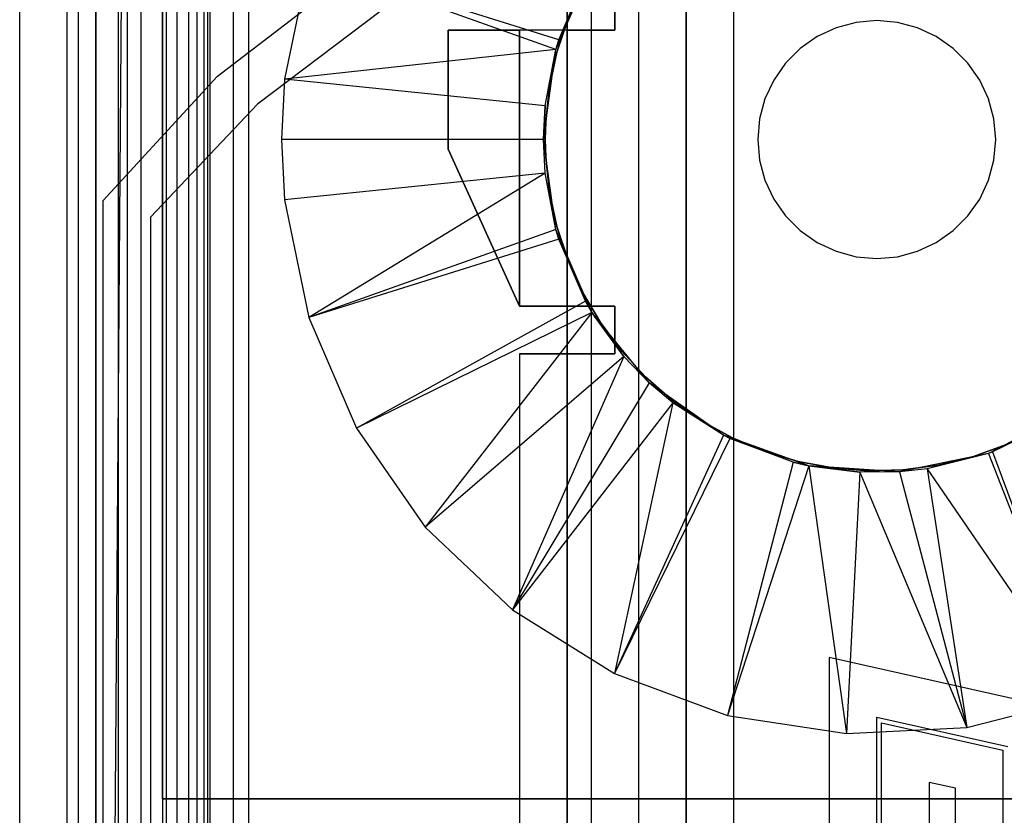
# Model space of a CAD drawing. Extents: x -18 to 18, y -209 to 194.
# Tile 77 of 108: x -18 to 3, y 59 to 76. Entities that reach past the tile are written whole.
import ezdxf

# ---------------------------------------------------------------- set-up
doc = ezdxf.new("R2010")
doc.units = 0
doc.header["$LTSCALE"] = 25.4
doc.layers.get('0').update_dxf_attribs({"linetype": 'CONTINUOUS'})

# ---------------------------------------------------------------- blocks, each defined once
blk = doc.blocks.new('PROFILE_FOCUS_15WB_STL')
at = {"color": 0}
for p, q in [((-18, -207, -70.5), (-18, 192, -70.492)), ((-18, -207, -55.5), (-18, 192, -55.492)), ((-18, -207, -55.5), (-18, 192, -55.492)), ((-14.996, 192, -70.5), (-18, -207, -70.5)), ((-14.996, 192, -70.5), (-18, -207, -70.5)), ((-18, -207, -70.5), (-18, 192, -70.492)), ((-17, -207, -57.736), (-17, 192, -57.736)), ((-17, -207, -69.5), (-17, 192, -69.5)), ((-17, -207, -67.5), (-17, 192, -67.5)), ((-17, -207, -68.496), (-17, 192, -68.496)), ((-17, -207, -68.496), (-17, 192, -68.496)), ((-17, -207, -69.5), (-17, 192, -69.5)), ((-17, -207, -57.736), (-17, 192, -57.736)), ((-17, -207, -67.5), (-17, 192, -67.5)), ((-16.762, -207, -55.086), (-16.762, 192, -55.086)), ((-16.762, -207, -55.914), (-16.762, 192, -55.914)), ((-16.762, -207, -55.086), (-16.762, 192, -55.086)), ((-16.762, -207, -55.914), (-16.762, 192, -55.914)), ((-16.404, -207, -52.849), (-16.404, 192, -52.849)), ((-16.404, -207, -52.849), (-16.404, 192, -52.849)), ((-16.393, -207, -54.345), (-16.393, 192, -54.345)), ((-16.393, -207, -56.655), (-16.393, 192, -56.655)), ((-16.393, -207, -54.345), (-16.393, 192, -54.345)), ((-16.393, -207, -56.655), (-16.393, 192, -56.655)), ((-15.924, -207, -58.354), (-15.924, 192, -58.354)), ((-15.924, -207, -58.354), (-15.924, 192, -58.354)), ((-15.733, -207, -53.845), (-15.733, 192, -53.845)), ((-15.733, -207, -53.845), (-15.733, 192, -53.845)), ((-15.733, -207, -57.155), (-15.733, 192, -57.155)), ((-15.733, -207, -57.155), (-15.733, 192, -57.155)), ((-15.452, -207, -52.534), (-15.452, 192, -52.534)), ((-15.452, -207, -52.534), (-15.452, 192, -52.534)), ((-14.996, -207, -70.5), (-14.996, 192, -70.5)), ((-14.996, -207, -67.5), (-14.996, 192, -67.5)), ((-14.996, -207, -68.496), (-14.996, 192, -68.496)), ((-14.996, -207, -69.5), (-14.996, 192, -69.5)), ((-14.996, -207, -67.5), (-14.996, 192, -67.5)), ((-14.996, -207, -69.5), (-14.996, 192, -69.5)), ((-14.996, -207, -70.5), (-14.996, 192, -70.5)), ((-14.996, -207, -68.496), (-14.996, 192, -68.496)), ((-14.919, -207, -53.692), (-14.919, 192, -53.692)), ((-14.919, -207, -53.692), (-14.919, 192, -53.692)), ((-14.919, -207, -57.308), (-14.919, 192, -57.308)), ((-14.919, -207, -57.308), (-14.919, 192, -57.308)), ((-14.69, -207, -58.484), (-14.69, 192, -58.484)), ((-14.69, -207, -58.484), (-14.69, 192, -58.484)), ((-14.45, -207, -52.551), (-14.45, 192, -52.551)), ((-14.45, -207, -52.551), (-14.45, 192, -52.551)), ((-14.274, -207, -43), (-14.274, 192, -43)), ((-14.274, -207, -43), (-14.274, 192, -43)), ((-14.123, -207, -53.917), (-14.123, 192, -53.917)), ((-14.123, -207, -53.917), (-14.123, 192, -53.917)), ((-14.123, -207, -57.083), (-14.123, 192, -57.083)), ((-14.123, -207, -57.083), (-14.123, 192, -57.083)), ((-14.058, 192, -42), (-14.058, -207, -42)), ((-14.058, 192, -42), (-14.058, -207, -42)), ((-14, -207, -37), (-14, 192, -36.992)), ((-14, -207, -37), (-14, 192, -36.992)), ((-13.509, -207, -54.474), (-13.509, 192, -54.474)), ((-13.509, -207, -52.896), (-13.509, 192, -52.896)), ((-13.509, -207, -52.896), (-13.509, 192, -52.896)), ((-13.509, -207, -54.474), (-13.509, 192, -54.474)), ((-13.509, -207, -56.526), (-13.509, 192, -56.526)), ((-13.509, -207, -58.104), (-13.509, 192, -58.104)), ((-13.509, -207, -56.526), (-13.509, 192, -56.526)), ((-13.509, -207, -58.104), (-13.509, 192, -58.104)), ((-13.193, 192, -38), (-13.193, -207, -38)), ((-13.193, 192, -38), (-13.193, -207, -38)), ((-6, 192, -40.3), (-6, -207, -40.3)), ((-6, 192, -38), (-6, -207, -38)), ((-6, 192, -40.3), (-6, -207, -40.3)), ((-6, 192, -38), (-6, -207, -38)), ((-5, -207, -38), (-5, 192, -38)), ((-5, -207, -39.3), (-5, 192, -39.3)), ((-5, -207, -38), (-5, 192, -38)), ((-5, -207, -39.3), (-5, 192, -39.3)), ((-4, -207, -44.896), (-4, 192, -44.896)), ((-4, -207, -43), (-4, 192, -43)), ((-4, -207, -44.896), (-4, 192, -44.896)), ((-4, -207, -43), (-4, 192, -43)), ((-4, -207, -40.3), (-4, 192, -40.3)), ((-4, 192, -42), (-4, -207, -42)), ((-4, -207, -40.3), (-4, 192, -40.3)), ((-4, 192, -42), (-4, -207, -42)), ((-3, -207, -42), (-3, 192, -41.992)), ((-3, -207, -37), (-3, 192, -37)), ((-3, -207, -38), (-3, 192, -38)), ((-3, -207, -39.3), (-3, 192, -39.3)), ((-3, -207, -37), (-3, 192, -37)), ((-3, -207, -38), (-3, 192, -38)), ((-3, -207, -39.3), (-3, 192, -39.3)), ((-3, -207, -42), (-3, 192, -41.992)), ((-15, 59.434, -61.8), (-15, 191.734, -61.8)), ((-15, 191.734, -70.5), (-15, 59.434, -70.5)), ((-15, 59.434, -61.8), (-15, 191.734, -61.8)), ((-15, 191.734, -70.5), (-15, 59.434, -70.5)), ((-6.5, 77.885, -11), (-6.5, -77.885, -11)), ((-6.5, 77.885, -11), (-6.5, -77.885, -11)), ((-11.927, 77.026, -70.5), (-12.436, 74.549, -70.5)), ((-11.927, 77.026, -70.5), (-12.436, 74.549, -70.5)), ((-6.679, 75.38, -62.056), (-11.927, 77.026, -70.5)), ((-6.679, 75.38, -62.056), (-11.927, 77.026, -70.5)), ((-6.74, 75.173, -62.056), (-11.927, 77.026, -70.5)), ((-6.74, 75.173, -62.056), (-11.927, 77.026, -70.5)), ((-13.849, 74.616, -33), (-11.032, 76.779, -33)), ((-13.849, 74.616, -33), (-11.032, 76.779, -33)), ((-13.849, 74.616, -10), (-11.032, 76.779, -10)), ((-13.849, 74.616, -10), (-11.032, 76.779, -10)), ((-6.74, 75.173, -61.8), (-5.981, 76.921, -61.8)), ((-6.74, 75.173, -61.8), (-5.981, 76.921, -61.8)), ((-6.679, 75.38, -62.056), (-5.981, 76.921, -61.8)), ((-6.679, 75.38, -62.056), (-5.981, 76.921, -61.8)), ((-6.679, 75.38, -62.056), (-6.12, 76.681, -62.056)), ((-6.679, 75.38, -62.056), (-6.12, 76.681, -62.056)), ((-6.5, 68.779, -10), (-6.5, 76.579, -10)), ((-6.5, 68.779, -10), (-6.5, 76.579, -10)), ((-5.5, 76.579, 0), (-5.5, 75.579, 0)), ((-5.5, 75.579, -1), (-5.5, 76.579, -1)), ((-5.5, 76.579, 0), (-5.5, 75.579, 0)), ((-5.5, 75.579, -1), (-5.5, 76.579, -1)), ((-10.398, 75.997, -32), (-13.007, 74.03, -32)), ((-10.398, 75.997, -32), (-13.007, 74.03, -32)), ((-10.398, 75.997, -11), (-13.007, 74.03, -11)), ((-10.398, 75.997, -11), (-13.007, 74.03, -11)), ((-6.484, 75.82, -62.056), (-6.717, 75.116, -62.056)), ((-6.717, 75.116, -56.056), (-6.484, 75.82, -56.056)), ((-6.484, 75.82, -62.056), (-6.717, 75.116, -62.056)), ((-6.717, 75.116, -56.056), (-6.484, 75.82, -56.056)), ((-0.434, 75.746, -62.056), (-0.855, 75.633, -62.056)), ((-0.434, 75.746, -62.056), (-0.855, 75.633, -62.056)), ((-0.434, 75.746, -57.056), (-0.855, 75.633, -57.056)), ((-0.434, 75.746, -57.056), (-0.855, 75.633, -57.056)), ((0, 75.784, -62.056), (-0.434, 75.746, -62.056)), ((0, 75.784, -62.056), (-0.434, 75.746, -62.056)), ((0, 75.784, -57.056), (-0.434, 75.746, -57.056)), ((0, 75.784, -57.056), (-0.434, 75.746, -57.056)), ((-0.434, 75.746, -62.056), (-0.434, 75.746, -57.056)), ((-0.434, 75.746, -62.056), (-0.434, 75.746, -57.056)), ((0.434, 75.746, -62.056), (0, 75.784, -62.056)), ((0, 75.784, -62.056), (0, 75.784, -57.056)), ((0, 75.784, -62.056), (0, 75.784, -57.056)), ((0.434, 75.746, -62.056), (0, 75.784, -62.056)), ((0.434, 75.746, -57.056), (0, 75.784, -57.056)), ((0.434, 75.746, -57.056), (0, 75.784, -57.056)), ((0.855, 75.633, -62.056), (0.434, 75.746, -62.056)), ((0.434, 75.746, -62.056), (0.434, 75.746, -57.056)), ((0.434, 75.746, -62.056), (0.434, 75.746, -57.056)), ((0.855, 75.633, -62.056), (0.434, 75.746, -62.056)), ((0.855, 75.633, -57.056), (0.434, 75.746, -57.056)), ((0.855, 75.633, -57.056), (0.434, 75.746, -57.056)), ((-7.5, 75.579, -8.359), (-9, 75.579, -8.359)), ((-9, 75.579, -8.359), (-9, 75.579, -5.859)), ((-9, 75.579, -5.859), (-7.5, 75.579, -3.103)), ((-9, 73.079, -5.859), (-9, 75.579, -5.859)), ((-9, 75.579, -8.359), (-9, 75.579, -5.859)), ((-9, 75.579, -8.359), (-9, 73.079, -8.359)), ((-9, 75.579, -5.859), (-7.5, 75.579, -3.103)), ((-9, 73.079, -5.859), (-9, 75.579, -5.859)), ((-7.5, 75.579, -8.359), (-9, 75.579, -8.359)), ((-9, 75.579, -8.359), (-9, 73.079, -8.359)), ((-7.5, 69.779, 0), (-7.5, 75.579, 0)), ((-7.5, 75.579, 0), (-7.5, 75.579, -3.103)), ((-7.5, 75.579, -3.103), (-7.5, 69.779, -3.103)), ((-7.5, 75.579, -9), (-7.5, 69.779, -9)), ((-7.5, 69.779, -8.359), (-7.5, 75.579, -8.359)), ((-7.5, 75.579, -8.359), (-7.5, 75.579, -9)), ((-5.5, 75.579, 0), (-7.5, 75.579, 0)), ((-7.5, 69.779, 0), (-7.5, 75.579, 0)), ((-7.5, 75.579, -8.359), (-7.5, 75.579, -9)), ((-7.5, 75.579, 0), (-7.5, 75.579, -3.103)), ((-5.5, 75.579, 0), (-7.5, 75.579, 0)), ((-6.5, 75.579, -9), (-7.5, 75.579, -9)), ((-7.5, 75.579, -9), (-7.5, 69.779, -9)), ((-6.5, 75.579, -9), (-7.5, 75.579, -9)), ((-7.5, 75.579, -3.103), (-7.5, 69.779, -3.103)), ((-7.5, 69.779, -8.359), (-7.5, 75.579, -8.359)), ((-6.5, 69.779, -1), (-6.5, 75.579, -1)), ((-6.5, 75.579, -1), (-5.5, 75.579, -1)), ((-6.5, 69.779, -9), (-6.5, 75.579, -9)), ((-6.5, 75.579, -9), (-6.5, 75.579, -1)), ((-6.5, 69.779, -1), (-6.5, 75.579, -1)), ((-6.5, 75.579, -1), (-5.5, 75.579, -1)), ((-6.5, 75.579, -9), (-6.5, 75.579, -1)), ((-6.5, 69.779, -9), (-6.5, 75.579, -9)), ((-5.5, 75.579, -1), (-5.5, 75.579, 0)), ((-5.5, 75.579, -1), (-5.5, 75.579, 0)), ((-0.855, 75.633, -62.056), (-1.25, 75.449, -62.056)), ((-0.855, 75.633, -62.056), (-1.25, 75.449, -62.056)), ((-0.855, 75.633, -57.056), (-1.25, 75.449, -57.056)), ((-0.855, 75.633, -57.056), (-1.25, 75.449, -57.056)), ((-0.855, 75.633, -62.056), (-0.855, 75.633, -57.056)), ((-0.855, 75.633, -62.056), (-0.855, 75.633, -57.056)), ((1.25, 75.449, -62.056), (0.855, 75.633, -62.056)), ((0.855, 75.633, -62.056), (0.855, 75.633, -57.056)), ((0.855, 75.633, -62.056), (0.855, 75.633, -57.056)), ((1.25, 75.449, -62.056), (0.855, 75.633, -62.056)), ((1.25, 75.449, -57.056), (0.855, 75.633, -57.056)), ((1.25, 75.449, -57.056), (0.855, 75.633, -57.056)), ((-6.74, 75.173, -61.8), (-6.679, 75.38, -62.056)), ((-6.74, 75.173, -62.056), (-6.679, 75.38, -62.056)), ((-6.74, 75.173, -61.8), (-6.679, 75.38, -62.056)), ((-6.74, 75.173, -62.056), (-6.679, 75.38, -62.056)), ((-1.25, 75.449, -62.056), (-1.607, 75.199, -62.056)), ((-1.25, 75.449, -62.056), (-1.607, 75.199, -62.056)), ((-1.25, 75.449, -57.056), (-1.607, 75.199, -57.056)), ((-1.25, 75.449, -57.056), (-1.607, 75.199, -57.056)), ((-1.25, 75.449, -62.056), (-1.25, 75.449, -57.056)), ((-1.25, 75.449, -62.056), (-1.25, 75.449, -57.056)), ((1.607, 75.199, -62.056), (1.25, 75.449, -62.056)), ((1.25, 75.449, -62.056), (1.25, 75.449, -57.056)), ((1.25, 75.449, -62.056), (1.25, 75.449, -57.056)), ((1.607, 75.199, -62.056), (1.25, 75.449, -62.056)), ((1.607, 75.199, -57.056), (1.25, 75.449, -57.056)), ((1.607, 75.199, -57.056), (1.25, 75.449, -57.056)), ((-6.74, 75.173, -62.056), (-12.436, 74.549, -70.5)), ((-6.74, 75.173, -62.056), (-12.436, 74.549, -70.5)), ((-7, 73.284, -61.8), (-6.74, 75.173, -61.8)), ((-7, 73.284, -61.8), (-6.74, 75.173, -61.8)), ((-6.964, 73.992, -62.056), (-6.74, 75.173, -61.8)), ((-6.964, 73.992, -62.056), (-6.74, 75.173, -61.8)), ((-6.964, 73.992, -62.056), (-6.74, 75.173, -62.056)), ((-6.964, 73.992, -62.056), (-6.74, 75.173, -62.056)), ((-6.717, 75.116, -62.056), (-6.873, 74.392, -62.056)), ((-6.873, 74.392, -56.056), (-6.717, 75.116, -56.056)), ((-6.717, 75.116, -62.056), (-6.873, 74.392, -62.056)), ((-6.873, 74.392, -56.056), (-6.717, 75.116, -56.056)), ((-6.74, 75.173, -62.056), (-6.74, 75.173, -61.8)), ((-6.74, 75.173, -62.056), (-6.74, 75.173, -61.8)), ((-6.717, 75.116, -62.056), (-6.717, 75.116, -56.056)), ((-6.717, 75.116, -62.056), (-6.717, 75.116, -56.056)), ((-1.607, 75.199, -62.056), (-1.915, 74.891, -62.056)), ((-1.607, 75.199, -62.056), (-1.915, 74.891, -62.056)), ((-1.607, 75.199, -57.056), (-1.915, 74.891, -57.056)), ((-1.607, 75.199, -57.056), (-1.915, 74.891, -57.056)), ((-1.607, 75.199, -62.056), (-1.607, 75.199, -57.056)), ((-1.607, 75.199, -62.056), (-1.607, 75.199, -57.056)), ((1.915, 74.891, -62.056), (1.607, 75.199, -62.056)), ((1.607, 75.199, -62.056), (1.607, 75.199, -57.056)), ((1.607, 75.199, -62.056), (1.607, 75.199, -57.056)), ((1.915, 74.891, -62.056), (1.607, 75.199, -62.056)), ((1.915, 74.891, -57.056), (1.607, 75.199, -57.056)), ((1.915, 74.891, -57.056), (1.607, 75.199, -57.056)), ((-1.915, 74.891, -62.056), (-2.165, 74.534, -62.056)), ((-1.915, 74.891, -62.056), (-2.165, 74.534, -62.056)), ((-1.915, 74.891, -57.056), (-2.165, 74.534, -57.056)), ((-1.915, 74.891, -57.056), (-2.165, 74.534, -57.056)), ((-1.915, 74.891, -62.056), (-1.915, 74.891, -57.056)), ((-1.915, 74.891, -62.056), (-1.915, 74.891, -57.056)), ((2.165, 74.534, -62.056), (1.915, 74.891, -62.056)), ((1.915, 74.891, -62.056), (1.915, 74.891, -57.056)), ((1.915, 74.891, -62.056), (1.915, 74.891, -57.056)), ((2.165, 74.534, -62.056), (1.915, 74.891, -62.056)), ((2.165, 74.534, -57.056), (1.915, 74.891, -57.056)), ((2.165, 74.534, -57.056), (1.915, 74.891, -57.056)), ((-16.25, 72, -33), (-13.849, 74.616, -33)), ((-16.25, 72, -33), (-13.849, 74.616, -33)), ((-16.25, 72, -10), (-13.849, 74.616, -10)), ((-16.25, 72, -10), (-13.849, 74.616, -10)), ((-13.849, 74.616, -33), (-13.849, 74.616, -10)), ((-13.849, 74.616, -33), (-13.849, 74.616, -10)), ((-12.436, 74.549, -70.5), (-12.5, 73.284, -70.5)), ((-12.436, 74.549, -70.5), (-12.5, 73.284, -70.5)), ((-6.964, 73.992, -62.056), (-12.436, 74.549, -70.5)), ((-6.964, 73.992, -62.056), (-12.436, 74.549, -70.5)), ((-2.165, 74.534, -62.056), (-2.349, 74.139, -62.056)), ((-2.165, 74.534, -62.056), (-2.349, 74.139, -62.056)), ((-2.165, 74.534, -57.056), (-2.349, 74.139, -57.056)), ((-2.165, 74.534, -57.056), (-2.349, 74.139, -57.056)), ((-2.165, 74.534, -62.056), (-2.165, 74.534, -57.056)), ((-2.165, 74.534, -62.056), (-2.165, 74.534, -57.056)), ((2.349, 74.139, -62.056), (2.165, 74.534, -62.056)), ((2.165, 74.534, -62.056), (2.165, 74.534, -57.056)), ((2.165, 74.534, -62.056), (2.165, 74.534, -57.056)), ((2.349, 74.139, -62.056), (2.165, 74.534, -62.056)), ((2.349, 74.139, -57.056), (2.165, 74.534, -57.056)), ((2.349, 74.139, -57.056), (2.165, 74.534, -57.056)), ((-6.873, 74.392, -62.056), (-6.952, 73.655, -62.056)), ((-6.952, 73.655, -56.056), (-6.873, 74.392, -56.056)), ((-6.873, 74.392, -62.056), (-6.952, 73.655, -62.056)), ((-6.952, 73.655, -56.056), (-6.873, 74.392, -56.056)), ((-6.873, 74.392, -62.056), (-6.873, 74.392, -56.056)), ((-6.873, 74.392, -62.056), (-6.873, 74.392, -56.056)), ((-13.007, 74.03, -32), (-15.25, 71.655, -32)), ((-13.007, 74.03, -32), (-15.25, 71.655, -32)), ((-13.007, 74.03, -11), (-15.25, 71.655, -11)), ((-13.007, 74.03, -11), (-15.25, 71.655, -11)), ((-13.007, 74.03, -32), (-13.007, 74.03, -11)), ((-13.007, 74.03, -32), (-13.007, 74.03, -11)), ((-2.349, 74.139, -62.056), (-2.462, 73.718, -62.056)), ((-2.349, 74.139, -62.056), (-2.462, 73.718, -62.056)), ((-2.349, 74.139, -57.056), (-2.462, 73.718, -57.056)), ((-2.349, 74.139, -57.056), (-2.462, 73.718, -57.056)), ((-2.349, 74.139, -62.056), (-2.349, 74.139, -57.056)), ((-2.349, 74.139, -62.056), (-2.349, 74.139, -57.056)), ((2.462, 73.718, -62.056), (2.349, 74.139, -62.056)), ((2.349, 74.139, -62.056), (2.349, 74.139, -57.056)), ((2.349, 74.139, -62.056), (2.349, 74.139, -57.056)), ((2.462, 73.718, -62.056), (2.349, 74.139, -62.056)), ((2.462, 73.718, -57.056), (2.349, 74.139, -57.056)), ((2.462, 73.718, -57.056), (2.349, 74.139, -57.056)), ((-7, 73.284, -62.056), (-6.964, 73.992, -62.056)), ((-6.964, 73.992, -62.056), (-7, 73.284, -61.8)), ((-6.964, 73.992, -62.056), (-7, 73.284, -61.8)), ((-7, 73.284, -62.056), (-6.964, 73.992, -62.056)), ((-6.962, 73.284, -56.056), (-6.952, 73.655, -56.056)), ((-6.952, 73.655, -62.056), (-6.962, 73.284, -62.056)), ((-6.952, 73.655, -62.056), (-6.962, 73.284, -62.056)), ((-6.962, 73.284, -56.056), (-6.952, 73.655, -56.056)), ((-6.952, 73.655, -62.056), (-6.952, 73.655, -56.056)), ((-6.952, 73.655, -62.056), (-6.952, 73.655, -56.056)), ((-2.462, 73.718, -62.056), (-2.5, 73.284, -62.056)), ((-2.462, 73.718, -62.056), (-2.5, 73.284, -62.056)), ((-2.462, 73.718, -57.056), (-2.5, 73.284, -57.056)), ((-2.462, 73.718, -57.056), (-2.5, 73.284, -57.056)), ((-2.462, 73.718, -62.056), (-2.462, 73.718, -57.056)), ((-2.462, 73.718, -62.056), (-2.462, 73.718, -57.056)), ((2.5, 73.284, -62.056), (2.462, 73.718, -62.056)), ((2.462, 73.718, -62.056), (2.462, 73.718, -57.056)), ((2.462, 73.718, -62.056), (2.462, 73.718, -57.056)), ((2.5, 73.284, -62.056), (2.462, 73.718, -62.056)), ((2.5, 73.284, -57.056), (2.462, 73.718, -57.056)), ((2.5, 73.284, -57.056), (2.462, 73.718, -57.056)), ((-12.5, 73.284, -70.5), (-12.436, 72.02, -70.5)), ((-7, 73.284, -62.056), (-12.5, 73.284, -70.5)), ((-7, 73.284, -62.056), (-12.5, 73.284, -70.5)), ((-12.5, 73.284, -70.5), (-12.436, 72.02, -70.5)), ((-6.74, 71.396, -61.8), (-7, 73.284, -61.8)), ((-6.74, 71.396, -62.056), (-7, 73.284, -61.8)), ((-6.74, 71.396, -61.8), (-7, 73.284, -61.8)), ((-6.74, 71.396, -62.056), (-7, 73.284, -61.8)), ((-6.964, 72.576, -62.056), (-7, 73.284, -61.8)), ((-6.964, 72.576, -62.056), (-7, 73.284, -62.056)), ((-7, 73.284, -62.056), (-7, 73.284, -61.8)), ((-6.964, 72.576, -62.056), (-7, 73.284, -61.8)), ((-7, 73.284, -62.056), (-7, 73.284, -61.8)), ((-6.964, 72.576, -62.056), (-7, 73.284, -62.056)), ((-6.962, 73.284, -62.056), (-6.962, 73.284, -56.056)), ((-6.962, 73.284, -62.056), (-6.962, 73.284, -56.056)), ((-6.962, 73.284, -62.056), (-6.952, 72.914, -62.056)), ((-6.952, 72.914, -56.056), (-6.962, 73.284, -56.056)), ((-6.962, 73.284, -62.056), (-6.952, 72.914, -62.056)), ((-6.952, 72.914, -56.056), (-6.962, 73.284, -56.056)), ((-2.5, 73.284, -62.056), (-2.462, 72.85, -62.056)), ((-2.5, 73.284, -57.056), (-2.5, 73.284, -62.056)), ((-2.5, 73.284, -62.056), (-2.462, 72.85, -62.056)), ((-2.5, 73.284, -57.056), (-2.5, 73.284, -62.056)), ((-2.5, 73.284, -57.056), (-2.462, 72.85, -57.056)), ((-2.5, 73.284, -57.056), (-2.462, 72.85, -57.056)), ((2.462, 72.85, -62.056), (2.5, 73.284, -62.056)), ((2.462, 72.85, -62.056), (2.5, 73.284, -62.056)), ((2.462, 72.85, -57.056), (2.5, 73.284, -57.056)), ((2.462, 72.85, -57.056), (2.5, 73.284, -57.056)), ((2.5, 73.284, -62.056), (2.5, 73.284, -57.056)), ((2.5, 73.284, -62.056), (2.5, 73.284, -57.056)), ((-9, 73.079, -8.359), (-9, 73.079, -5.859)), ((-9, 73.079, -5.859), (-7.5, 69.779, -3.103)), ((-7.5, 69.779, -8.359), (-9, 73.079, -8.359)), ((-7.5, 69.779, -8.359), (-9, 73.079, -8.359)), ((-9, 73.079, -5.859), (-7.5, 69.779, -3.103)), ((-9, 73.079, -8.359), (-9, 73.079, -5.859)), ((-6.952, 72.914, -62.056), (-6.952, 72.914, -56.056)), ((-6.952, 72.914, -62.056), (-6.873, 72.177, -62.056)), ((-6.873, 72.177, -56.056), (-6.952, 72.914, -56.056)), ((-6.952, 72.914, -62.056), (-6.952, 72.914, -56.056)), ((-6.952, 72.914, -62.056), (-6.873, 72.177, -62.056)), ((-6.873, 72.177, -56.056), (-6.952, 72.914, -56.056)), ((-2.462, 72.85, -62.056), (-2.349, 72.429, -62.056)), ((-2.462, 72.85, -62.056), (-2.349, 72.429, -62.056)), ((-2.462, 72.85, -62.056), (-2.462, 72.85, -57.056)), ((-2.462, 72.85, -57.056), (-2.349, 72.429, -57.056)), ((-2.462, 72.85, -62.056), (-2.462, 72.85, -57.056)), ((-2.462, 72.85, -57.056), (-2.349, 72.429, -57.056)), ((2.349, 72.429, -62.056), (2.462, 72.85, -62.056)), ((2.349, 72.429, -62.056), (2.462, 72.85, -62.056)), ((2.349, 72.429, -57.056), (2.462, 72.85, -57.056)), ((2.349, 72.429, -57.056), (2.462, 72.85, -57.056)), ((2.462, 72.85, -62.056), (2.462, 72.85, -57.056)), ((2.462, 72.85, -62.056), (2.462, 72.85, -57.056)), ((-6.964, 72.576, -62.056), (-12.436, 72.02, -70.5)), ((-6.964, 72.576, -62.056), (-12.436, 72.02, -70.5)), ((-6.964, 72.576, -62.056), (-11.927, 69.542, -70.5)), ((-6.964, 72.576, -62.056), (-11.927, 69.542, -70.5)), ((-6.74, 71.396, -62.056), (-6.964, 72.576, -62.056)), ((-6.74, 71.396, -62.056), (-6.964, 72.576, -62.056)), ((-2.349, 72.429, -62.056), (-2.165, 72.034, -62.056)), ((-2.349, 72.429, -62.056), (-2.165, 72.034, -62.056)), ((-2.349, 72.429, -62.056), (-2.349, 72.429, -57.056)), ((-2.349, 72.429, -57.056), (-2.165, 72.034, -57.056)), ((-2.349, 72.429, -62.056), (-2.349, 72.429, -57.056)), ((-2.349, 72.429, -57.056), (-2.165, 72.034, -57.056)), ((2.165, 72.034, -62.056), (2.349, 72.429, -62.056)), ((2.165, 72.034, -62.056), (2.349, 72.429, -62.056)), ((2.165, 72.034, -57.056), (2.349, 72.429, -57.056)), ((2.165, 72.034, -57.056), (2.349, 72.429, -57.056)), ((2.349, 72.429, -62.056), (2.349, 72.429, -57.056)), ((2.349, 72.429, -62.056), (2.349, 72.429, -57.056)), ((-6.873, 72.177, -62.056), (-6.873, 72.177, -56.056)), ((-6.873, 72.177, -62.056), (-6.717, 71.453, -62.056)), ((-6.717, 71.453, -56.056), (-6.873, 72.177, -56.056)), ((-6.873, 72.177, -62.056), (-6.873, 72.177, -56.056)), ((-6.873, 72.177, -62.056), (-6.717, 71.453, -62.056)), ((-6.717, 71.453, -56.056), (-6.873, 72.177, -56.056)), ((-16.25, -15, -33), (-16.25, 72, -33)), ((-16.25, 72, -33), (-16.25, 72, -10)), ((-16.25, -72, -10), (-16.25, 72, -10)), ((-16.25, 72, -33), (-16.25, 72, -10)), ((-16.25, -15, -33), (-16.25, 72, -33)), ((-16.25, -72, -10), (-16.25, 72, -10)), ((-12.436, 72.02, -70.5), (-11.927, 69.542, -70.5)), ((-12.436, 72.02, -70.5), (-11.927, 69.542, -70.5)), ((-2.165, 72.034, -62.056), (-1.915, 71.677, -62.056)), ((-2.165, 72.034, -62.056), (-1.915, 71.677, -62.056)), ((-2.165, 72.034, -62.056), (-2.165, 72.034, -57.056)), ((-2.165, 72.034, -57.056), (-1.915, 71.677, -57.056)), ((-2.165, 72.034, -62.056), (-2.165, 72.034, -57.056)), ((-2.165, 72.034, -57.056), (-1.915, 71.677, -57.056)), ((1.915, 71.677, -62.056), (2.165, 72.034, -62.056)), ((1.915, 71.677, -62.056), (2.165, 72.034, -62.056)), ((1.915, 71.677, -57.056), (2.165, 72.034, -57.056)), ((1.915, 71.677, -57.056), (2.165, 72.034, -57.056)), ((2.165, 72.034, -62.056), (2.165, 72.034, -57.056)), ((2.165, 72.034, -62.056), (2.165, 72.034, -57.056)), ((-15.25, 71.655, -32), (-15.25, -15, -32)), ((-15.25, 71.655, -11), (-15.25, 71.655, -32)), ((-15.25, 71.655, -11), (-15.25, -71.655, -11)), ((-15.25, 71.655, -32), (-15.25, -15, -32)), ((-15.25, 71.655, -11), (-15.25, 71.655, -32)), ((-15.25, 71.655, -11), (-15.25, -71.655, -11)), ((-1.915, 71.677, -62.056), (-1.607, 71.369, -62.056)), ((-1.915, 71.677, -62.056), (-1.607, 71.369, -62.056)), ((-1.915, 71.677, -62.056), (-1.915, 71.677, -57.056)), ((-1.915, 71.677, -57.056), (-1.607, 71.369, -57.056)), ((-1.915, 71.677, -62.056), (-1.915, 71.677, -57.056)), ((-1.915, 71.677, -57.056), (-1.607, 71.369, -57.056)), ((1.607, 71.369, -62.056), (1.915, 71.677, -62.056)), ((1.607, 71.369, -62.056), (1.915, 71.677, -62.056)), ((1.607, 71.369, -57.056), (1.915, 71.677, -57.056)), ((1.607, 71.369, -57.056), (1.915, 71.677, -57.056)), ((1.915, 71.677, -62.056), (1.915, 71.677, -57.056)), ((1.915, 71.677, -62.056), (1.915, 71.677, -57.056)), ((-6.74, 71.396, -62.056), (-11.927, 69.542, -70.5)), ((-6.74, 71.396, -62.056), (-11.927, 69.542, -70.5)), ((-5.981, 69.647, -61.8), (-6.74, 71.396, -61.8)), ((-6.74, 71.396, -61.8), (-6.74, 71.396, -62.056)), ((-6.12, 69.887, -62.056), (-6.74, 71.396, -61.8)), ((-5.981, 69.647, -61.8), (-6.74, 71.396, -61.8)), ((-6.12, 69.887, -62.056), (-6.74, 71.396, -61.8)), ((-6.679, 71.189, -62.056), (-6.74, 71.396, -61.8)), ((-6.679, 71.189, -62.056), (-6.74, 71.396, -61.8)), ((-6.679, 71.189, -62.056), (-6.74, 71.396, -62.056)), ((-6.74, 71.396, -61.8), (-6.74, 71.396, -62.056)), ((-6.679, 71.189, -62.056), (-6.74, 71.396, -62.056)), ((-6.717, 71.453, -62.056), (-6.717, 71.453, -56.056)), ((-6.717, 71.453, -62.056), (-6.484, 70.749, -62.056)), ((-6.484, 70.749, -56.056), (-6.717, 71.453, -56.056)), ((-6.717, 71.453, -62.056), (-6.717, 71.453, -56.056)), ((-6.717, 71.453, -62.056), (-6.484, 70.749, -62.056)), ((-6.484, 70.749, -56.056), (-6.717, 71.453, -56.056)), ((-1.607, 71.369, -62.056), (-1.25, 71.119, -62.056)), ((-1.607, 71.369, -62.056), (-1.25, 71.119, -62.056)), ((-1.607, 71.369, -62.056), (-1.607, 71.369, -57.056)), ((-1.607, 71.369, -57.056), (-1.25, 71.119, -57.056)), ((-1.607, 71.369, -62.056), (-1.607, 71.369, -57.056)), ((-1.607, 71.369, -57.056), (-1.25, 71.119, -57.056)), ((1.25, 71.119, -62.056), (1.607, 71.369, -62.056)), ((1.25, 71.119, -62.056), (1.607, 71.369, -62.056)), ((1.25, 71.119, -57.056), (1.607, 71.369, -57.056)), ((1.25, 71.119, -57.056), (1.607, 71.369, -57.056)), ((1.607, 71.369, -62.056), (1.607, 71.369, -57.056)), ((1.607, 71.369, -62.056), (1.607, 71.369, -57.056)), ((-6.679, 71.189, -62.056), (-11.927, 69.542, -70.5)), ((-6.679, 71.189, -62.056), (-11.927, 69.542, -70.5)), ((-6.12, 69.887, -62.056), (-6.679, 71.189, -62.056)), ((-6.12, 69.887, -62.056), (-6.679, 71.189, -62.056)), ((-1.25, 71.119, -62.056), (-0.855, 70.935, -62.056)), ((-1.25, 71.119, -62.056), (-0.855, 70.935, -62.056)), ((-1.25, 71.119, -62.056), (-1.25, 71.119, -57.056)), ((-1.25, 71.119, -57.056), (-0.855, 70.935, -57.056)), ((-1.25, 71.119, -62.056), (-1.25, 71.119, -57.056)), ((-1.25, 71.119, -57.056), (-0.855, 70.935, -57.056)), ((-0.855, 70.935, -62.056), (-0.434, 70.822, -62.056)), ((-0.855, 70.935, -62.056), (-0.434, 70.822, -62.056)), ((-0.855, 70.935, -62.056), (-0.855, 70.935, -57.056)), ((-0.855, 70.935, -57.056), (-0.434, 70.822, -57.056)), ((-0.855, 70.935, -62.056), (-0.855, 70.935, -57.056)), ((-0.855, 70.935, -57.056), (-0.434, 70.822, -57.056)), ((0.434, 70.822, -62.056), (0.855, 70.935, -62.056)), ((0.434, 70.822, -62.056), (0.855, 70.935, -62.056)), ((0.434, 70.822, -57.056), (0.855, 70.935, -57.056)), ((0.434, 70.822, -57.056), (0.855, 70.935, -57.056)), ((0.855, 70.935, -62.056), (1.25, 71.119, -62.056)), ((0.855, 70.935, -62.056), (1.25, 71.119, -62.056)), ((0.855, 70.935, -57.056), (1.25, 71.119, -57.056)), ((0.855, 70.935, -57.056), (1.25, 71.119, -57.056)), ((0.855, 70.935, -62.056), (0.855, 70.935, -57.056)), ((0.855, 70.935, -62.056), (0.855, 70.935, -57.056)), ((1.25, 71.119, -62.056), (1.25, 71.119, -57.056)), ((1.25, 71.119, -62.056), (1.25, 71.119, -57.056)), ((-6.484, 70.749, -62.056), (-6.484, 70.749, -56.056)), ((-6.484, 70.749, -62.056), (-6.178, 70.074, -62.056)), ((-6.178, 70.074, -56.056), (-6.484, 70.749, -56.056)), ((-6.484, 70.749, -62.056), (-6.484, 70.749, -56.056)), ((-6.484, 70.749, -62.056), (-6.178, 70.074, -62.056)), ((-6.178, 70.074, -56.056), (-6.484, 70.749, -56.056)), ((-0.434, 70.822, -62.056), (0, 70.784, -62.056)), ((-0.434, 70.822, -62.056), (0, 70.784, -62.056)), ((-0.434, 70.822, -62.056), (-0.434, 70.822, -57.056)), ((-0.434, 70.822, -57.056), (0, 70.784, -57.056)), ((-0.434, 70.822, -62.056), (-0.434, 70.822, -57.056)), ((-0.434, 70.822, -57.056), (0, 70.784, -57.056)), ((0, 70.784, -62.056), (0.434, 70.822, -62.056)), ((0, 70.784, -62.056), (0.434, 70.822, -62.056)), ((0, 70.784, -57.056), (0.434, 70.822, -57.056)), ((0, 70.784, -57.056), (0.434, 70.822, -57.056)), ((0, 70.784, -62.056), (0, 70.784, -57.056)), ((0, 70.784, -62.056), (0, 70.784, -57.056)), ((0.434, 70.822, -62.056), (0.434, 70.822, -57.056)), ((0.434, 70.822, -62.056), (0.434, 70.822, -57.056)), ((-6.178, 70.074, -62.056), (-6.178, 70.074, -56.056)), ((-6.178, 70.074, -62.056), (-5.801, 69.436, -62.056)), ((-5.801, 69.436, -56.056), (-6.178, 70.074, -56.056)), ((-6.178, 70.074, -62.056), (-6.178, 70.074, -56.056)), ((-6.178, 70.074, -62.056), (-5.801, 69.436, -62.056)), ((-5.801, 69.436, -56.056), (-6.178, 70.074, -56.056)), ((-6.12, 69.887, -62.056), (-10.929, 67.218, -70.5)), ((-6.12, 69.887, -62.056), (-10.929, 67.218, -70.5)), ((-7.5, 69.779, -3.103), (-7.5, 69.779, 0)), ((-7.5, 69.779, -9), (-7.5, 69.779, -8.359)), ((-7.5, 69.779, 0), (-5.5, 69.779, 0)), ((-6.5, 69.779, -9), (-7.5, 69.779, -9)), ((-7.5, 69.779, -3.103), (-7.5, 69.779, -8.359)), ((-7.5, 69.779, -9), (-7.5, 69.779, -8.359)), ((-6.5, 69.779, -9), (-7.5, 69.779, -9)), ((-7.5, 69.779, 0), (-5.5, 69.779, 0)), ((-7.5, 69.779, -3.103), (-7.5, 69.779, 0)), ((-7.5, 69.779, -3.103), (-7.5, 69.779, -8.359)), ((-5.5, 69.779, -1), (-6.5, 69.779, -1)), ((-6.5, 69.779, -1), (-6.5, 69.779, -9)), ((-6.5, 69.779, -1), (-6.5, 69.779, -9)), ((-5.5, 69.779, -1), (-6.5, 69.779, -1)), ((-5.981, 69.647, -62.056), (-6.12, 69.887, -62.056)), ((-6.12, 69.887, -62.056), (-5.981, 69.647, -61.8)), ((-6.12, 69.887, -62.056), (-5.981, 69.647, -61.8)), ((-5.981, 69.647, -62.056), (-6.12, 69.887, -62.056)), ((-5.5, 69.779, 0), (-5.5, 68.779, 0)), ((-5.5, 68.779, -1), (-5.5, 69.779, -1)), ((-5.5, 69.779, -1), (-5.5, 69.779, 0)), ((-5.5, 69.779, 0), (-5.5, 68.779, 0)), ((-5.5, 69.779, -1), (-5.5, 69.779, 0)), ((-5.5, 68.779, -1), (-5.5, 69.779, -1)), ((-11.927, 69.542, -70.5), (-10.929, 67.218, -70.5)), ((-11.927, 69.542, -70.5), (-10.929, 67.218, -70.5)), ((-5.981, 69.647, -62.056), (-10.929, 67.218, -70.5)), ((-5.981, 69.647, -62.056), (-10.929, 67.218, -70.5)), ((-5.981, 69.647, -62.056), (-9.484, 65.142, -70.5)), ((-5.981, 69.647, -62.056), (-9.484, 65.142, -70.5)), ((-4.778, 68.168, -61.8), (-5.981, 69.647, -61.8)), ((-5.981, 69.647, -61.8), (-5.981, 69.647, -62.056)), ((-5.981, 69.647, -61.8), (-5.981, 69.647, -62.056)), ((-5.981, 69.647, -61.8), (-5.311, 68.725, -62.056)), ((-5.311, 68.725, -62.056), (-5.981, 69.647, -62.056)), ((-5.981, 69.647, -61.8), (-5.311, 68.725, -62.056)), ((-4.778, 68.168, -61.8), (-5.981, 69.647, -61.8)), ((-5.311, 68.725, -62.056), (-5.981, 69.647, -62.056)), ((-5.801, 69.436, -62.056), (-5.801, 69.436, -56.056)), ((-5.801, 69.436, -62.056), (-5.36, 68.841, -62.056)), ((-5.36, 68.841, -56.056), (-5.801, 69.436, -56.056)), ((-5.801, 69.436, -62.056), (-5.801, 69.436, -56.056)), ((-5.801, 69.436, -62.056), (-5.36, 68.841, -62.056)), ((-5.36, 68.841, -56.056), (-5.801, 69.436, -56.056)), ((-5.311, 68.725, -62.056), (-9.484, 65.142, -70.5)), ((-5.311, 68.725, -62.056), (-9.484, 65.142, -70.5)), ((-5.311, 68.725, -62.056), (-7.651, 63.4, -70.5)), ((-5.311, 68.725, -62.056), (-7.651, 63.4, -70.5)), ((-5.5, 68.779, 0), (-7.5, 68.779, 0)), ((-7.5, 68.779, 0), (-7.5, -43.979, 0)), ((-7.5, 68.779, 0), (-7.5, -43.979, 0)), ((-7.5, 68.779, 0), (-7.5, 68.779, -10)), ((-7.5, 68.779, -10), (-7.5, -78.579, -10)), ((-7.5, 68.779, -10), (-7.5, -78.579, -10)), ((-7.5, 68.779, -10), (-6.5, 68.779, -10)), ((-7.5, 68.779, 0), (-7.5, 68.779, -10)), ((-5.5, 68.779, 0), (-7.5, 68.779, 0)), ((-7.5, 68.779, -10), (-6.5, 68.779, -10)), ((-6.5, -43.979, -1), (-6.5, 68.779, -1)), ((-6.5, 68.779, -1), (-5.5, 68.779, -1)), ((-6.5, 68.779, -10), (-6.5, 68.779, -1)), ((-6.5, -43.979, -1), (-6.5, 68.779, -1)), ((-6.5, 68.779, -1), (-5.5, 68.779, -1)), ((-6.5, 68.779, -10), (-6.5, 68.779, -1)), ((-5.5, 68.779, 0), (-5.5, 68.779, -1)), ((-5.5, 68.779, 0), (-5.5, 68.779, -1)), ((-5.36, 68.841, -62.056), (-5.36, 68.841, -56.056)), ((-5.36, 68.841, -62.056), (-4.857, 68.296, -62.056)), ((-4.857, 68.296, -56.056), (-5.36, 68.841, -56.056)), ((-5.36, 68.841, -62.056), (-5.36, 68.841, -56.056)), ((-5.36, 68.841, -62.056), (-4.857, 68.296, -62.056)), ((-4.857, 68.296, -56.056), (-5.36, 68.841, -56.056)), ((-4.778, 68.168, -61.8), (-5.311, 68.725, -62.056)), ((-4.778, 68.168, -61.8), (-5.311, 68.725, -62.056)), ((-4.778, 68.168, -62.056), (-5.311, 68.725, -62.056)), ((-4.778, 68.168, -62.056), (-5.311, 68.725, -62.056)), ((-4.857, 68.296, -62.056), (-4.857, 68.296, -56.056)), ((-4.857, 68.296, -62.056), (-4.299, 67.808, -62.056)), ((-4.299, 67.808, -56.056), (-4.857, 68.296, -56.056)), ((-4.857, 68.296, -62.056), (-4.857, 68.296, -56.056)), ((-4.857, 68.296, -62.056), (-4.299, 67.808, -62.056)), ((-4.299, 67.808, -56.056), (-4.857, 68.296, -56.056)), ((-4.778, 68.168, -62.056), (-7.651, 63.4, -70.5)), ((-4.778, 68.168, -62.056), (-7.651, 63.4, -70.5)), ((-3.22, 67.069, -61.8), (-4.778, 68.168, -61.8)), ((-4.778, 68.168, -61.8), (-4.778, 68.168, -62.056)), ((-3.22, 67.069, -62.056), (-4.778, 68.168, -61.8)), ((-3.22, 67.069, -61.8), (-4.778, 68.168, -61.8)), ((-3.22, 67.069, -62.056), (-4.778, 68.168, -61.8)), ((-4.285, 67.749, -62.056), (-4.778, 68.168, -61.8)), ((-4.285, 67.749, -62.056), (-4.778, 68.168, -61.8)), ((-4.285, 67.749, -62.056), (-4.778, 68.168, -62.056)), ((-4.778, 68.168, -61.8), (-4.778, 68.168, -62.056)), ((-4.285, 67.749, -62.056), (-4.778, 68.168, -62.056)), ((-4.285, 67.749, -62.056), (-7.651, 63.4, -70.5)), ((-4.285, 67.749, -62.056), (-7.651, 63.4, -70.5)), ((-4.285, 67.749, -62.056), (-5.505, 62.062, -70.5)), ((-4.285, 67.749, -62.056), (-5.505, 62.062, -70.5)), ((-4.299, 67.808, -62.056), (-4.299, 67.808, -56.056)), ((-4.299, 67.808, -62.056), (-3.693, 67.382, -62.056)), ((-3.693, 67.382, -56.056), (-4.299, 67.808, -56.056)), ((-4.299, 67.808, -62.056), (-4.299, 67.808, -56.056)), ((-4.299, 67.808, -62.056), (-3.693, 67.382, -62.056)), ((-3.693, 67.382, -56.056), (-4.299, 67.808, -56.056)), ((-3.22, 67.069, -62.056), (-4.285, 67.749, -62.056)), ((-3.22, 67.069, -62.056), (-4.285, 67.749, -62.056)), ((4.037, 67.565, -61.8), (2.344, 66.688, -61.8)), ((4.037, 67.565, -61.8), (2.344, 66.688, -61.8)), ((-10.929, 67.218, -70.5), (-9.484, 65.142, -70.5)), ((-10.929, 67.218, -70.5), (-9.484, 65.142, -70.5)), ((-3.693, 67.382, -62.056), (-3.693, 67.382, -56.056)), ((-3.693, 67.382, -62.056), (-3.045, 67.023, -62.056)), ((-3.045, 67.023, -56.056), (-3.693, 67.382, -56.056)), ((-3.693, 67.382, -62.056), (-3.693, 67.382, -56.056)), ((-3.693, 67.382, -62.056), (-3.045, 67.023, -62.056)), ((-3.045, 67.023, -56.056), (-3.693, 67.382, -56.056)), ((3.703, 67.344, -62.056), (2.344, 66.688, -61.8)), ((3.703, 67.344, -62.056), (2.344, 66.688, -61.8)), ((3.703, 67.344, -62.056), (2.431, 66.72, -62.056)), ((3.703, 67.344, -62.056), (2.431, 66.72, -62.056)), ((-3.22, 67.069, -62.056), (-5.505, 62.062, -70.5)), ((-3.22, 67.069, -62.056), (-5.505, 62.062, -70.5)), ((-3.083, 67, -62.056), (-5.505, 62.062, -70.5)), ((-3.083, 67, -62.056), (-5.505, 62.062, -70.5)), ((-1.424, 66.431, -61.8), (-3.22, 67.069, -61.8)), ((-1.755, 66.508, -62.056), (-3.22, 67.069, -61.8)), ((-1.424, 66.431, -61.8), (-3.22, 67.069, -61.8)), ((-3.083, 67, -62.056), (-3.22, 67.069, -61.8)), ((-1.755, 66.508, -62.056), (-3.22, 67.069, -61.8)), ((-3.083, 67, -62.056), (-3.22, 67.069, -61.8)), ((-3.083, 67, -62.056), (-3.22, 67.069, -62.056)), ((-3.22, 67.069, -62.056), (-3.22, 67.069, -61.8)), ((-3.22, 67.069, -62.056), (-3.22, 67.069, -61.8)), ((-3.083, 67, -62.056), (-3.22, 67.069, -62.056)), ((-1.755, 66.508, -62.056), (-3.083, 67, -62.056)), ((-1.755, 66.508, -62.056), (-3.083, 67, -62.056)), ((-3.045, 67.023, -62.056), (-3.045, 67.023, -56.056)), ((-3.045, 67.023, -62.056), (-2.362, 66.735, -62.056)), ((-2.362, 66.735, -56.056), (-3.045, 67.023, -56.056)), ((-3.045, 67.023, -62.056), (-3.045, 67.023, -56.056)), ((-3.045, 67.023, -62.056), (-2.362, 66.735, -62.056)), ((-2.362, 66.735, -56.056), (-3.045, 67.023, -56.056)), ((2.01, 66.619, -62.056), (2.707, 66.87, -62.056)), ((2.707, 66.87, -56.056), (2.01, 66.619, -56.056)), ((2.01, 66.619, -62.056), (2.707, 66.87, -62.056)), ((2.707, 66.87, -56.056), (2.01, 66.619, -56.056)), ((-2.362, 66.735, -62.056), (-2.362, 66.735, -56.056)), ((-2.362, 66.735, -62.056), (-1.652, 66.521, -62.056)), ((-1.652, 66.521, -56.056), (-2.362, 66.735, -56.056)), ((-2.362, 66.735, -62.056), (-2.362, 66.735, -56.056)), ((-2.362, 66.735, -62.056), (-1.652, 66.521, -62.056)), ((-1.652, 66.521, -56.056), (-2.362, 66.735, -56.056)), ((2.344, 66.688, -61.8), (0.478, 66.301, -61.8)), ((2.344, 66.688, -62.056), (0.478, 66.301, -61.8)), ((2.344, 66.688, -61.8), (0.478, 66.301, -61.8)), ((2.344, 66.688, -62.056), (0.478, 66.301, -61.8)), ((2.344, 66.688, -62.056), (1.06, 66.365, -62.056)), ((2.344, 66.688, -62.056), (1.06, 66.365, -62.056)), ((1.29, 66.443, -62.056), (2.01, 66.619, -62.056)), ((2.01, 66.619, -56.056), (1.29, 66.443, -56.056)), ((1.29, 66.443, -62.056), (2.01, 66.619, -62.056)), ((2.01, 66.619, -56.056), (1.29, 66.443, -56.056)), ((2.01, 66.619, -62.056), (2.01, 66.619, -56.056)), ((2.01, 66.619, -62.056), (2.01, 66.619, -56.056)), ((2.431, 66.72, -62.056), (2.344, 66.688, -61.8)), ((2.431, 66.72, -62.056), (2.344, 66.688, -61.8)), ((2.431, 66.72, -62.056), (2.344, 66.688, -62.056)), ((2.431, 66.72, -62.056), (2.344, 66.688, -62.056)), ((2.344, 66.688, -62.056), (2.344, 66.688, -61.8)), ((2.344, 66.688, -62.056), (2.344, 66.688, -61.8)), ((2.344, 66.688, -62.056), (4.341, 61.562, -70.5)), ((2.344, 66.688, -62.056), (4.341, 61.562, -70.5)), ((2.431, 66.72, -62.056), (4.341, 61.562, -70.5)), ((2.431, 66.72, -62.056), (4.341, 61.562, -70.5)), ((-1.755, 66.508, -62.056), (-3.133, 61.183, -70.5)), ((-1.755, 66.508, -62.056), (-3.133, 61.183, -70.5)), ((-1.424, 66.431, -62.056), (-3.133, 61.183, -70.5)), ((-1.424, 66.431, -62.056), (-3.133, 61.183, -70.5)), ((-1.424, 66.431, -62.056), (-1.755, 66.508, -62.056)), ((-1.755, 66.508, -62.056), (-1.424, 66.431, -61.8)), ((-1.755, 66.508, -62.056), (-1.424, 66.431, -61.8)), ((-1.424, 66.431, -62.056), (-1.755, 66.508, -62.056)), ((-1.652, 66.521, -62.056), (-1.652, 66.521, -56.056)), ((-1.652, 66.521, -62.056), (-0.924, 66.384, -62.056)), ((-0.924, 66.384, -56.056), (-1.652, 66.521, -56.056)), ((-1.652, 66.521, -62.056), (-1.652, 66.521, -56.056)), ((-1.652, 66.521, -62.056), (-0.924, 66.384, -62.056)), ((-0.924, 66.384, -56.056), (-1.652, 66.521, -56.056)), ((0.478, 66.301, -61.8), (-1.424, 66.431, -61.8)), ((-1.424, 66.431, -61.8), (-1.424, 66.431, -62.056)), ((-1.424, 66.431, -61.8), (-1.424, 66.431, -62.056)), ((-1.424, 66.431, -61.8), (-0.355, 66.293, -62.056)), ((-0.355, 66.293, -62.056), (-1.424, 66.431, -62.056)), ((-1.424, 66.431, -61.8), (-0.355, 66.293, -62.056)), ((0.478, 66.301, -61.8), (-1.424, 66.431, -61.8)), ((-1.424, 66.431, -62.056), (-0.633, 60.8, -70.5)), ((-1.424, 66.431, -62.056), (-0.633, 60.8, -70.5)), ((-0.355, 66.293, -62.056), (-1.424, 66.431, -62.056)), ((-0.924, 66.384, -62.056), (-0.924, 66.384, -56.056)), ((-0.924, 66.384, -62.056), (-0.185, 66.325, -62.056)), ((-0.185, 66.325, -56.056), (-0.924, 66.384, -56.056)), ((-0.924, 66.384, -62.056), (-0.924, 66.384, -56.056)), ((-0.924, 66.384, -62.056), (-0.185, 66.325, -62.056)), ((-0.185, 66.325, -56.056), (-0.924, 66.384, -56.056)), ((0.555, 66.344, -62.056), (1.29, 66.443, -62.056)), ((1.29, 66.443, -56.056), (0.555, 66.344, -56.056)), ((0.555, 66.344, -62.056), (1.29, 66.443, -62.056)), ((1.29, 66.443, -56.056), (0.555, 66.344, -56.056)), ((1.29, 66.443, -62.056), (1.29, 66.443, -56.056)), ((1.29, 66.443, -62.056), (1.29, 66.443, -56.056)), ((-0.355, 66.293, -62.056), (-0.633, 60.8, -70.5)), ((-0.355, 66.293, -62.056), (-0.633, 60.8, -70.5)), ((0.478, 66.301, -61.8), (-0.355, 66.293, -62.056)), ((0.478, 66.301, -61.8), (-0.355, 66.293, -62.056)), ((0.478, 66.301, -62.056), (-0.355, 66.293, -62.056)), ((0.478, 66.301, -62.056), (-0.355, 66.293, -62.056)), ((-0.355, 66.293, -62.056), (1.893, 60.928, -70.5)), ((-0.355, 66.293, -62.056), (1.893, 60.928, -70.5)), ((-0.185, 66.325, -62.056), (0.555, 66.344, -62.056)), ((0.555, 66.344, -56.056), (-0.185, 66.325, -56.056)), ((-0.185, 66.325, -62.056), (0.555, 66.344, -62.056)), ((0.555, 66.344, -56.056), (-0.185, 66.325, -56.056)), ((-0.185, 66.325, -62.056), (-0.185, 66.325, -56.056)), ((-0.185, 66.325, -62.056), (-0.185, 66.325, -56.056)), ((1.06, 66.365, -62.056), (0.478, 66.301, -61.8)), ((1.06, 66.365, -62.056), (0.478, 66.301, -61.8)), ((1.06, 66.365, -62.056), (0.478, 66.301, -62.056)), ((1.06, 66.365, -62.056), (0.478, 66.301, -62.056)), ((0.478, 66.301, -61.8), (0.478, 66.301, -62.056)), ((0.478, 66.301, -61.8), (0.478, 66.301, -62.056)), ((0.478, 66.301, -62.056), (1.893, 60.928, -70.5)), ((0.478, 66.301, -62.056), (1.893, 60.928, -70.5)), ((0.555, 66.344, -62.056), (0.555, 66.344, -56.056)), ((0.555, 66.344, -62.056), (0.555, 66.344, -56.056)), ((1.06, 66.365, -62.056), (1.893, 60.928, -70.5)), ((1.06, 66.365, -62.056), (1.893, 60.928, -70.5)), ((1.06, 66.365, -62.056), (4.341, 61.562, -70.5)), ((1.06, 66.365, -62.056), (4.341, 61.562, -70.5)), ((-9.484, 65.142, -70.5), (-7.651, 63.4, -70.5)), ((-9.484, 65.142, -70.5), (-7.651, 63.4, -70.5)), ((-7.651, 63.4, -70.5), (-5.505, 62.062, -70.5)), ((-7.651, 63.4, -70.5), (-5.505, 62.062, -70.5)), ((3.75, 61.332, -1), (-1, 62.4, -1)), ((-1, 62.4, -1), (-1, 51.9, -1)), ((-1, 62.4, -2.8), (-1, 51.9, -2.8)), ((-1, 62.4, -1), (-1, 51.9, -1)), ((-1, 62.4, -1), (-1, 62.4, -2.8)), ((3.75, 61.332, -2.8), (-1, 62.4, -2.8)), ((-1, 62.4, -1), (-1, 62.4, -2.8)), ((3.75, 61.332, -1), (-1, 62.4, -1)), ((-1, 62.4, -2.8), (-1, 51.9, -2.8)), ((3.75, 61.332, -2.8), (-1, 62.4, -2.8)), ((-5.505, 62.062, -70.5), (-3.133, 61.183, -70.5)), ((-5.505, 62.062, -70.5), (-3.133, 61.183, -70.5)), ((1.893, 60.928, -70.5), (4.341, 61.562, -70.5)), ((1.893, 60.928, -70.5), (4.341, 61.562, -70.5)), ((-3.133, 61.183, -70.5), (-0.633, 60.8, -70.5)), ((-3.133, 61.183, -70.5), (-0.633, 60.8, -70.5)), ((0, 53.15, 0), (0, 61.15, 0)), ((0, 61.15, 0), (2.75, 60.532, 0)), ((0, 53.15, -1.8), (0, 61.15, -1.8)), ((0, 61.15, -1.8), (0, 61.15, 0)), ((0, 53.15, 0), (0, 61.15, 0)), ((0, 61.15, -1.8), (2.75, 60.532, -1.8)), ((0, 61.15, 0), (2.75, 60.532, 0)), ((0, 61.15, -1.8), (0, 61.15, 0)), ((0, 61.15, -1.8), (2.75, 60.532, -1.8)), ((0, 53.15, -1.8), (0, 61.15, -1.8)), ((0.1, 53.275, -1.8), (0.1, 61.025, -1.8)), ((0.1, 61.025, -1.8), (2.65, 60.452, -1.8)), ((0.1, 53.275, -1.8), (0.1, 61.025, -1.8)), ((0.1, 53.275, 0), (0.1, 61.025, 0)), ((0.1, 61.025, 0), (0.1, 61.025, -1.8)), ((0.1, 61.025, -1.8), (2.65, 60.452, -1.8)), ((0.1, 61.025, 0), (0.1, 61.025, -1.8)), ((0.1, 61.025, 0), (2.65, 60.452, 0)), ((0.1, 61.025, 0), (2.65, 60.452, 0)), ((0.1, 53.275, 0), (0.1, 61.025, 0)), ((-0.633, 60.8, -70.5), (1.893, 60.928, -70.5)), ((-0.633, 60.8, -70.5), (1.893, 60.928, -70.5)), ((2.65, 60.452, -1.8), (2.65, 53.848, -1.8)), ((2.65, 60.452, 0), (2.65, 60.452, -1.8)), ((2.65, 60.452, -1.8), (2.65, 53.848, -1.8)), ((2.65, 60.452, 0), (2.65, 60.452, -1.8)), ((2.65, 60.452, 0), (2.65, 53.848, 0)), ((2.65, 60.452, 0), (2.65, 53.848, 0)), ((1.65, 59.652, -2.8), (1.1, 59.775, -2.8)), ((1.1, 59.775, -2.8), (1.1, 54.525, -2.8)), ((1.1, 59.775, -2.8), (1.1, 54.525, -2.8)), ((1.1, 59.775, -2.8), (1.1, 59.775, -1)), ((1.1, 59.775, -1), (1.1, 54.525, -1)), ((1.65, 59.652, -2.8), (1.1, 59.775, -2.8)), ((1.65, 59.652, -1), (1.1, 59.775, -1)), ((1.1, 59.775, -2.8), (1.1, 59.775, -1)), ((1.65, 59.652, -1), (1.1, 59.775, -1)), ((1.1, 59.775, -1), (1.1, 54.525, -1)), ((1.65, 54.648, -2.8), (1.65, 59.652, -2.8)), ((1.65, 59.652, -2.8), (1.65, 59.652, -1)), ((1.65, 54.648, -2.8), (1.65, 59.652, -2.8)), ((1.65, 54.648, -1), (1.65, 59.652, -1)), ((1.65, 59.652, -2.8), (1.65, 59.652, -1)), ((1.65, 54.648, -1), (1.65, 59.652, -1)), ((-15, 59.434, -70.5), (15, 59.434, -70.5)), ((15, 59.434, -61.8), (-15, 59.434, -61.8)), ((-15, 59.434, -61.8), (-15, 59.434, -70.5)), ((-15, 59.434, -61.8), (-15, 59.434, -70.5)), ((15, 59.434, -61.8), (-15, 59.434, -61.8)), ((-15, 59.434, -70.5), (15, 59.434, -70.5))]:
    blk.add_line(p, q, dxfattribs=at)

msp = doc.modelspace()

# ---------------------------------------------------------------- block references
at = {"color": 0}
msp.add_blockref('PROFILE_FOCUS_15WB_STL', (0, 0), dxfattribs=at)

doc.saveas('drawing.dxf')
